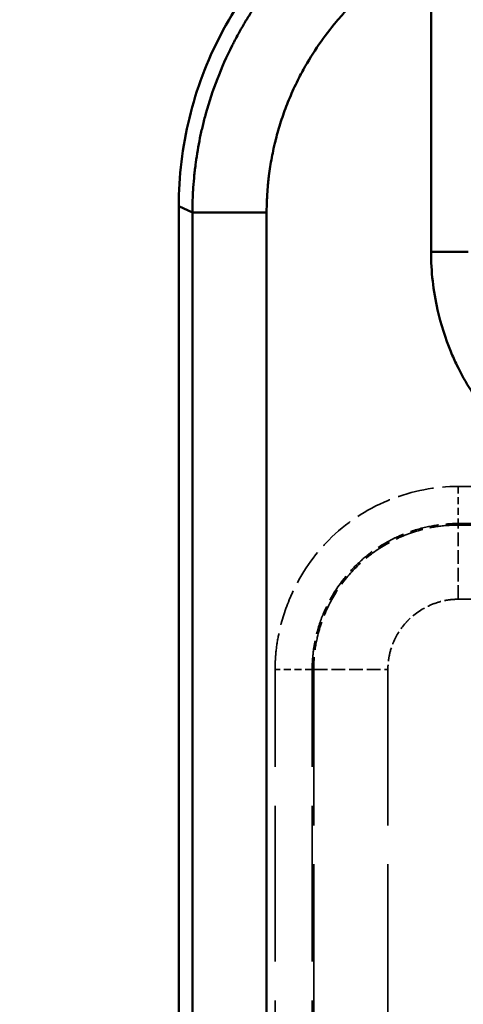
# Model space of a CAD drawing. Header units: millimetres. Extents: x 3278 to 6066, y 2420 to 4375.
# Tile 155 of 256: x 3526 to 3537, y 4194 to 4221. Entities that reach past the tile are written whole.
import ezdxf

# ---------------------------------------------------------------- set-up
doc = ezdxf.new("R2010")
doc.units = ezdxf.units.MM
doc.linetypes.add('DASHED', pattern=[0.2067, 0.1654, -0.0413])
for name, color, linetype, lineweight in [('AM_5', 3, 'Continuous', 25), ('Sichtbare Kanten(DIN)', 7, 'Continuous', 50), ('Sichtbare tangentiale Kanten(DIN)', 7, 'Continuous', 50), ('Verdeckte tangentiale Kanten(DIN)', 7, 'DASHED', 35)]:
    doc.layers.add(name, color=color, linetype=linetype, lineweight=lineweight)
doc.styles.get("Standard").update_dxf_attribs({"font": 'ISOCP.SHX'})
doc.dimstyles.new('Standard$0', dxfattribs={"dimtxt": 0.18, "dimasz": 0.18, "dimexe": 0.18, "dimexo": 0.0625, "dimgap": 0.09, "dimtad": 0, "dimtih": 1, "dimtoh": 1, "dimdec": 4, "dimzin": 0, "dimdsep": 46, "dimtxsty": 'STANDARD', "dimcen": 0.09, "dimadec": 0, "dimazin": 0, "dimtfac": 1, "dimtdec": 4, "dimtofl": 0, "dimtmove": 0, "dimatfit": 3, "dimfxl": 1, "dimtolj": 1, "dimtzin": 0, "dimarcsym": 0})

# ---------------------------------------------------------------- blocks, each defined once
blk = doc.blocks.new('*D28')
at = {"layer": 'AM_5', "color": 0, "lineweight": -2, "transparency": 16777216}
for p, q in [((3470.833, 4071.148), (3470.833, 4265.953)), ((4910.833, 4071.148), (4910.833, 4265.953)), ((3472.633, 4265.773), (4181.743, 4265.773)), ((4909.033, 4265.773), (4199.923, 4265.773))]:
    blk.add_line(p, q, dxfattribs=at)
at = {"layer": 'AM_5', "color": 0, "transparency": 16777216}
for points in [[(3472.633, 4266.073), (3472.633, 4265.473), (3470.833, 4265.773)], [(4909.033, 4266.073), (4909.033, 4265.473), (4910.833, 4265.773)]]:
    blk.add_solid(points, dxfattribs=at)
at = {"layer": 'Defpoints', "color": 0, "transparency": 16777216}
for p in [(4910.833, 4265.773), (3470.833, 4071.086), (4910.833, 4071.086)]:
    blk.add_point(p, dxfattribs=at)
at = {"layer": 'AM_5', "color": 0, "transparency": 16777216, "insert": (4190.833, 4265.773), "char_height": 10, "attachment_point": 5}
blk.add_mtext('\\A1;144', dxfattribs=at)

msp = doc.modelspace()

# ---------------------------------------------------------------- linework, layer by layer
at = {"layer": 'Sichtbare Kanten(DIN)'}
msp.add_line((3529.838, 4215.671), (3529.838, 4138.359), dxfattribs=at)
msp.add_open_spline([(3529.838, 4215.671), (3529.838, 4216.467), (3529.934, 4217.264), (3530.311, 4218.811), (3530.594, 4219.563), (3531.331, 4220.978), (3531.784, 4221.641), (3532.835, 4222.839), (3533.433, 4223.374), (3534.082, 4223.829)], degree=3, knots=[0, 0, 0, 0, 0.238538, 0.238538, 0.4779356, 0.4779356, 0.7180975, 0.7180975, 0.9577095, 0.9577095, 0.9577095, 0.9577095], dxfattribs=at)
at = {"layer": 'Sichtbare tangentiale Kanten(DIN)'}
for p, q in [((3536.606, 4222.887), (3536.606, 4214.445)), ((3530.203, 4215.497), (3529.838, 4215.671)), ((3530.203, 4215.499), (3532.195, 4215.499)), ((3530.203, 4138.208), (3530.203, 4215.498)), ((3532.195, 4215.499), (3532.195, 4138.208)), ((3536.606, 4214.445), (3537.606, 4214.445))]:
    msp.add_line(p, q, dxfattribs=at)
for points, knots in [([(3530.203, 4215.499), (3530.204, 4215.584), (3530.204, 4215.671), (3530.206, 4215.757), (3530.207, 4215.783), (3530.208, 4215.809), (3530.209, 4215.835), (3530.211, 4215.909), (3530.215, 4215.983), (3530.219, 4216.057), (3530.221, 4216.095), (3530.224, 4216.132), (3530.226, 4216.17), (3530.234, 4216.282), (3530.243, 4216.393), (3530.255, 4216.505), (3530.26, 4216.555), (3530.265, 4216.605), (3530.271, 4216.655), (3530.278, 4216.716), (3530.286, 4216.777), (3530.294, 4216.838), (3530.309, 4216.949), (3530.326, 4217.06), (3530.345, 4217.17), (3530.364, 4217.281), (3530.385, 4217.391), (3530.407, 4217.501), (3530.43, 4217.61), (3530.454, 4217.72), (3530.481, 4217.829), (3530.507, 4217.938), (3530.535, 4218.046), (3530.565, 4218.154), (3530.739, 4218.783), (3530.976, 4219.396), (3531.269, 4219.979), (3531.286, 4220.013), (3531.304, 4220.046), (3531.321, 4220.08), (3531.351, 4220.137), (3531.381, 4220.194), (3531.412, 4220.251), (3531.461, 4220.341), (3531.511, 4220.431), (3531.563, 4220.519), (3531.614, 4220.608), (3531.667, 4220.695), (3531.722, 4220.782), (3531.776, 4220.869), (3531.832, 4220.955), (3531.889, 4221.04), (3531.946, 4221.125), (3532.004, 4221.209), (3532.063, 4221.293), (3532.123, 4221.376), (3532.184, 4221.458), (3532.246, 4221.54), (3532.308, 4221.621), (3532.371, 4221.702), (3532.436, 4221.781), (3532.5, 4221.861), (3532.566, 4221.939), (3532.633, 4222.017), (3532.646, 4222.031), (3532.658, 4222.045), (3532.67, 4222.06), (3532.725, 4222.122), (3532.781, 4222.185), (3532.838, 4222.246), (3532.976, 4222.397), (3533.12, 4222.543), (3533.267, 4222.685), (3533.341, 4222.756), (3533.416, 4222.826), (3533.492, 4222.894), (3533.499, 4222.901), (3533.506, 4222.907), (3533.513, 4222.913), (3533.582, 4222.975), (3533.652, 4223.036), (3533.723, 4223.097), (3533.801, 4223.163), (3533.88, 4223.228), (3533.96, 4223.292), (3533.964, 4223.295), (3533.968, 4223.298), (3533.971, 4223.301), (3534.048, 4223.361), (3534.125, 4223.421), (3534.203, 4223.479), (3534.205, 4223.481), (3534.207, 4223.482), (3534.209, 4223.484), (3534.249, 4223.514), (3534.289, 4223.543), (3534.329, 4223.573), (3534.37, 4223.602), (3534.411, 4223.631), (3534.452, 4223.66)], [0, 0, 0, 0, 0.258666, 0.258666, 0.258666, 0.336032, 0.336032, 0.336032, 0.558759, 0.558759, 0.558759, 0.672063, 0.672063, 0.672063, 1.008095, 1.008095, 1.008095, 1.158953, 1.158953, 1.158953, 1.344127, 1.344127, 1.344127, 1.680159, 1.680159, 1.680159, 2.01619, 2.01619, 2.01619, 2.352222, 2.352222, 2.352222, 2.688254, 2.688254, 2.688254, 4.646742, 4.646742, 4.646742, 4.7601, 4.7601, 4.7601, 4.953922, 4.953922, 4.953922, 5.261103, 5.261103, 5.261103, 5.568283, 5.568283, 5.568283, 5.875464, 5.875464, 5.875464, 6.182644, 6.182644, 6.182644, 6.489825, 6.489825, 6.489825, 6.797005, 6.797005, 6.797005, 7.104186, 7.104186, 7.104186, 7.160865, 7.160865, 7.160865, 7.411366, 7.411366, 7.411366, 8.025727, 8.025727, 8.025727, 8.332908, 8.332908, 8.332908, 8.361247, 8.361247, 8.361247, 8.640088, 8.640088, 8.640088, 8.947269, 8.947269, 8.947269, 8.961439, 8.961439, 8.961439, 9.254449, 9.254449, 9.254449, 9.261534, 9.261534, 9.261534, 9.411586, 9.411586, 9.411586, 9.56163, 9.56163, 9.56163, 9.56163]), ([(3535.595, 4222.027), (3535.563, 4222.004), (3535.53, 4221.981), (3535.498, 4221.958), (3535.466, 4221.935), (3535.434, 4221.912), (3535.403, 4221.888), (3535.397, 4221.884), (3535.392, 4221.88), (3535.387, 4221.876), (3535.329, 4221.832), (3535.271, 4221.788), (3535.214, 4221.743), (3535.204, 4221.734), (3535.194, 4221.726), (3535.183, 4221.718), (3535.116, 4221.664), (3535.05, 4221.609), (3534.985, 4221.552), (3534.939, 4221.513), (3534.895, 4221.474), (3534.85, 4221.434), (3534.83, 4221.416), (3534.811, 4221.398), (3534.791, 4221.38), (3534.727, 4221.322), (3534.665, 4221.262), (3534.603, 4221.202), (3534.541, 4221.141), (3534.48, 4221.079), (3534.42, 4221.017), (3534.36, 4220.954), (3534.301, 4220.891), (3534.243, 4220.826), (3534.221, 4220.801), (3534.199, 4220.777), (3534.177, 4220.752), (3534.142, 4220.711), (3534.107, 4220.67), (3534.072, 4220.629), (3533.737, 4220.23), (3533.438, 4219.798), (3533.185, 4219.341), (3533.153, 4219.283), (3533.121, 4219.224), (3533.09, 4219.165), (3533.081, 4219.147), (3533.071, 4219.129), (3533.062, 4219.11), (3533.022, 4219.033), (3532.984, 4218.954), (3532.947, 4218.876), (3532.91, 4218.797), (3532.874, 4218.717), (3532.84, 4218.637), (3532.807, 4218.561), (3532.775, 4218.484), (3532.745, 4218.407), (3532.714, 4218.33), (3532.685, 4218.252), (3532.658, 4218.174), (3532.63, 4218.096), (3532.603, 4218.017), (3532.578, 4217.938), (3532.552, 4217.859), (3532.528, 4217.78), (3532.505, 4217.7), (3532.483, 4217.62), (3532.461, 4217.54), (3532.441, 4217.46), (3532.433, 4217.428), (3532.425, 4217.397), (3532.417, 4217.365), (3532.405, 4217.316), (3532.394, 4217.267), (3532.383, 4217.218), (3532.348, 4217.056), (3532.317, 4216.894), (3532.291, 4216.73), (3532.279, 4216.649), (3532.267, 4216.567), (3532.257, 4216.485), (3532.254, 4216.463), (3532.252, 4216.442), (3532.249, 4216.42), (3532.242, 4216.36), (3532.236, 4216.299), (3532.23, 4216.239), (3532.222, 4216.156), (3532.216, 4216.074), (3532.211, 4215.992), (3532.21, 4215.976), (3532.209, 4215.959), (3532.208, 4215.943), (3532.204, 4215.877), (3532.201, 4215.811), (3532.199, 4215.745), (3532.199, 4215.732), (3532.198, 4215.718), (3532.198, 4215.704), (3532.196, 4215.636), (3532.195, 4215.567), (3532.195, 4215.499)], [-0.256415, -0.256415, -0.256415, -0.256415, -0.136408, -0.136408, -0.136408, -0.016413, -0.016413, -0.016413, 0.003703, 0.003703, 0.003703, 0.223587, 0.223587, 0.223587, 0.263821, 0.263821, 0.263821, 0.523939, 0.523939, 0.523939, 0.703589, 0.703589, 0.703589, 0.784057, 0.784057, 0.784057, 1.044175, 1.044175, 1.044175, 1.304293, 1.304293, 1.304293, 1.564411, 1.564411, 1.564411, 1.663593, 1.663593, 1.663593, 1.82453, 1.82453, 1.82453, 3.385238, 3.385238, 3.385238, 3.5836, 3.5836, 3.5836, 3.645356, 3.645356, 3.645356, 3.905474, 3.905474, 3.905474, 4.165592, 4.165592, 4.165592, 4.41366, 4.41366, 4.41366, 4.661729, 4.661729, 4.661729, 4.909797, 4.909797, 4.909797, 5.157865, 5.157865, 5.157865, 5.405934, 5.405934, 5.405934, 5.503607, 5.503607, 5.503607, 5.654002, 5.654002, 5.654002, 6.150139, 6.150139, 6.150139, 6.398207, 6.398207, 6.398207, 6.463611, 6.463611, 6.463611, 6.646276, 6.646276, 6.646276, 6.894344, 6.894344, 6.894344, 6.943611, 6.943611, 6.943611, 7.142412, 7.142412, 7.142412, 7.183615, 7.183615, 7.183615, 7.390481, 7.390481, 7.390481, 7.390481]), ([(3543.605, 4207.436), (3543.081, 4207.436), (3542.558, 4207.496), (3542.048, 4207.613), (3541.665, 4207.7), (3541.289, 4207.819), (3540.926, 4207.97), (3540.805, 4208.02), (3540.686, 4208.073), (3540.568, 4208.13), (3540.096, 4208.358), (3539.65, 4208.638), (3539.241, 4208.965), (3539.036, 4209.129), (3538.841, 4209.303), (3538.656, 4209.489), (3538.471, 4209.674), (3538.296, 4209.87), (3538.133, 4210.075), (3537.806, 4210.485), (3537.526, 4210.931), (3537.299, 4211.404), (3537.242, 4211.522), (3537.189, 4211.641), (3537.139, 4211.763), (3536.988, 4212.126), (3536.869, 4212.502), (3536.782, 4212.885), (3536.666, 4213.396), (3536.606, 4213.92), (3536.606, 4214.445)], [-22.303433, -22.303433, -22.303433, -22.303433, -20.732145, -20.732145, -20.732145, -19.553729, -19.553729, -19.553729, -19.160857, -19.160857, -19.160857, -17.589569, -17.589569, -17.589569, -16.803928, -16.803928, -16.803928, -16.018281, -16.018281, -16.018281, -14.446993, -14.446993, -14.446993, -14.054121, -14.054121, -14.054121, -12.875705, -12.875705, -12.875705, -11.304417, -11.304417, -11.304417, -11.304417])]:
    msp.add_open_spline(points, degree=3, knots=knots, dxfattribs=at)
at = {"layer": 'Verdeckte tangentiale Kanten(DIN)', "ltscale": 1.13017}
for p, q in [((3537.338, 4208.144), (3537.338, 4207.148)), ((3533.418, 4203.228), (3532.421, 4203.228))]:
    msp.add_line(p, q, dxfattribs=at)
at = {"layer": 'Verdeckte tangentiale Kanten(DIN)', "ltscale": 11.42808}
for p, q in [((3537.338, 4208.144), (3552.338, 4208.144)), ((3537.338, 4207.148), (3552.338, 4207.148)), ((3552.338, 4207.108), (3537.338, 4207.108)), ((3552.338, 4205.115), (3537.338, 4205.115))]:
    msp.add_line(p, q, dxfattribs=at)
at = {"layer": 'Verdeckte tangentiale Kanten(DIN)', "ltscale": 0.352825}
for p, q in [((3537.338, 4207.108), (3537.338, 4207.148)), ((3533.458, 4203.228), (3533.418, 4203.228))]:
    msp.add_line(p, q, dxfattribs=at)
at = {"layer": 'Verdeckte tangentiale Kanten(DIN)', "ltscale": 2.260439}
for p, q in [((3537.338, 4205.115), (3537.338, 4207.108)), ((3533.458, 4203.228), (3535.45, 4203.228))]:
    msp.add_line(p, q, dxfattribs=at)
at = {"layer": 'Verdeckte tangentiale Kanten(DIN)', "ltscale": 25.29405}
for p, q in [((3532.421, 3301.349), (3532.421, 4203.228)), ((3533.418, 3301.349), (3533.418, 4203.228)), ((3533.458, 4203.228), (3533.458, 3301.349)), ((3535.45, 4203.228), (3535.45, 3301.349))]:
    msp.add_line(p, q, dxfattribs=at)
at = {"layer": 'Verdeckte tangentiale Kanten(DIN)', "ltscale": 5.880423}
msp.add_open_spline([(3532.421, 4203.228), (3532.422, 4203.267), (3532.422, 4203.306), (3532.423, 4203.346), (3532.424, 4203.385), (3532.426, 4203.425), (3532.428, 4203.464), (3532.432, 4203.543), (3532.438, 4203.622), (3532.446, 4203.701), (3532.462, 4203.859), (3532.487, 4204.016), (3532.519, 4204.173), (3532.583, 4204.487), (3532.677, 4204.796), (3532.801, 4205.095), (3533.02, 4205.628), (3533.332, 4206.127), (3533.718, 4206.553), (3533.764, 4206.604), (3533.812, 4206.655), (3533.861, 4206.705), (3534.315, 4207.162), (3534.861, 4207.524), (3535.456, 4207.77), (3535.479, 4207.779), (3535.501, 4207.788), (3535.524, 4207.797), (3536.101, 4208.025), (3536.722, 4208.144), (3537.338, 4208.144)], degree=3, knots=[0, 0, 0, 0, 0.120615, 0.120615, 0.120615, 0.241243, 0.241243, 0.241243, 0.48254, 0.48254, 0.48254, 0.965313, 0.965313, 0.965313, 1.931093, 1.931093, 1.931093, 3.649637, 3.649637, 3.649637, 3.858125, 3.858125, 3.858125, 5.787205, 5.787205, 5.787205, 5.859913, 5.859913, 5.859913, 7.71627, 7.71627, 7.71627, 7.71627], dxfattribs=at)
at = {"layer": 'Verdeckte tangentiale Kanten(DIN)', "ltscale": 4.691133}
msp.add_open_spline([(3533.418, 4203.228), (3533.418, 4203.26), (3533.418, 4203.292), (3533.419, 4203.324), (3533.42, 4203.356), (3533.421, 4203.388), (3533.422, 4203.42), (3533.424, 4203.453), (3533.426, 4203.487), (3533.429, 4203.52), (3533.431, 4203.551), (3533.434, 4203.581), (3533.437, 4203.612), (3533.449, 4203.739), (3533.468, 4203.866), (3533.493, 4203.992), (3533.5, 4204.028), (3533.508, 4204.064), (3533.516, 4204.1), (3533.565, 4204.314), (3533.632, 4204.524), (3533.716, 4204.727), (3533.744, 4204.795), (3533.774, 4204.862), (3533.806, 4204.928), (3533.933, 4205.192), (3534.09, 4205.442), (3534.273, 4205.672), (3534.364, 4205.786), (3534.462, 4205.896), (3534.566, 4206), (3534.669, 4206.103), (3534.779, 4206.201), (3534.894, 4206.293), (3535.123, 4206.476), (3535.373, 4206.633), (3535.637, 4206.76), (3535.703, 4206.792), (3535.77, 4206.822), (3535.838, 4206.85), (3536.041, 4206.934), (3536.251, 4207), (3536.466, 4207.049), (3536.657, 4207.093), (3536.851, 4207.122), (3537.045, 4207.137), (3537.143, 4207.144), (3537.24, 4207.148), (3537.338, 4207.148)], degree=3, knots=[0, 0, 0, 0, 0.015643, 0.015643, 0.015643, 0.031285, 0.031285, 0.031285, 0.047596, 0.047596, 0.047596, 0.06254, 0.06254, 0.06254, 0.124958, 0.124958, 0.124958, 0.142787, 0.142787, 0.142787, 0.249917, 0.249917, 0.249917, 0.285646, 0.285646, 0.285646, 0.428546, 0.428546, 0.428546, 0.499998, 0.499998, 0.499998, 0.57146, 0.57146, 0.57146, 0.714359, 0.714359, 0.714359, 0.75009, 0.75009, 0.75009, 0.857214, 0.857214, 0.857214, 0.952405, 0.952405, 0.952405, 1, 1, 1, 1], dxfattribs=at)
at = {"layer": 'Verdeckte tangentiale Kanten(DIN)', "ltscale": 4.643017}
msp.add_open_spline([(3537.338, 4207.108), (3537.241, 4207.108), (3536.952, 4207.097), (3536.375, 4207.01), (3535.641, 4206.753), (3534.898, 4206.287), (3534.279, 4205.667), (3533.813, 4204.925), (3533.555, 4204.19), (3533.469, 4203.614), (3533.458, 4203.324), (3533.458, 4203.228)], degree=3, knots=[0, 0, 0, 0, 0.047595, 0.142786, 0.285641, 0.42854, 0.571454, 0.714354, 0.857213, 0.952404, 1, 1, 1, 1], dxfattribs=at)
at = {"layer": 'Verdeckte tangentiale Kanten(DIN)', "ltscale": 2.258399}
msp.add_open_spline([(3537.338, 4205.115), (3537.323, 4205.115), (3537.308, 4205.115), (3537.293, 4205.115), (3537.278, 4205.115), (3537.263, 4205.114), (3537.247, 4205.113), (3537.217, 4205.112), (3537.187, 4205.11), (3537.157, 4205.107), (3537.097, 4205.101), (3537.036, 4205.092), (3536.976, 4205.08), (3536.856, 4205.055), (3536.737, 4205.019), (3536.623, 4204.971), (3536.393, 4204.877), (3536.18, 4204.738), (3536.003, 4204.563), (3535.984, 4204.544), (3535.965, 4204.524), (3535.946, 4204.504), (3535.797, 4204.341), (3535.676, 4204.15), (3535.592, 4203.946), (3535.544, 4203.831), (3535.508, 4203.712), (3535.484, 4203.591), (3535.472, 4203.531), (3535.463, 4203.47), (3535.458, 4203.41), (3535.455, 4203.379), (3535.453, 4203.349), (3535.451, 4203.319), (3535.45, 4203.288), (3535.45, 4203.258), (3535.45, 4203.228)], degree=3, knots=[0, 0, 0, 0, 0.046315, 0.046315, 0.046315, 0.092637, 0.092637, 0.092637, 0.185301, 0.185301, 0.185301, 0.370695, 0.370695, 0.370695, 0.741487, 0.741487, 0.741487, 1.481154, 1.481154, 1.481154, 1.562615, 1.562615, 1.562615, 2.220816, 2.220816, 2.220816, 2.591495, 2.591495, 2.591495, 2.776897, 2.776897, 2.776897, 2.86959, 2.86959, 2.86959, 2.962266, 2.962266, 2.962266, 2.962266], dxfattribs=at)

# ---------------------------------------------------------------- dimensions: what is measured, and where the dimension line sits
at = {"layer": 'AM_5'}
dim = msp.add_linear_dim(base=(4910.833, 4265.773), p1=(3470.833, 4071.086), p2=(4910.833, 4071.086), angle=360, text='144', dimstyle='Standard$0', override={"dimtxt": 10, "dimasz": 1.8, "dimdec": 1}, dxfattribs=at)
dim.commit()
dim.dimension.update_dxf_attribs({"geometry": '*D28', "text_midpoint": (4190.833, 4265.773)})

doc.saveas('drawing.dxf')
